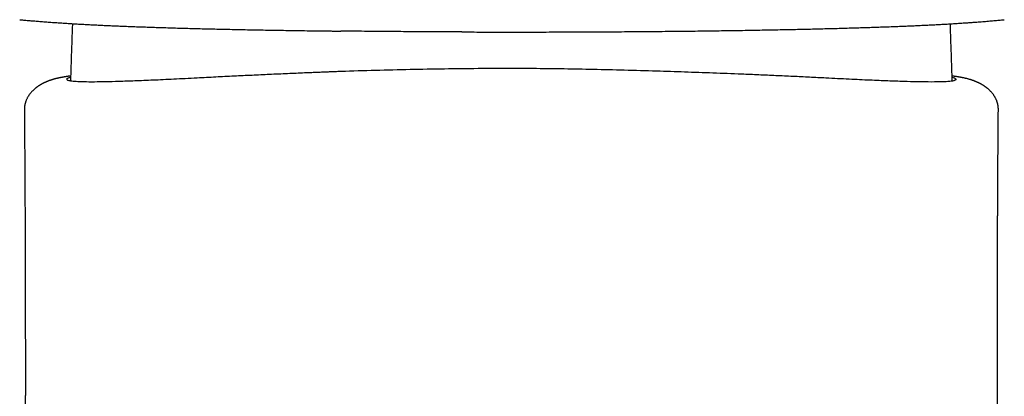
# Model space of a CAD drawing. Header units: millimetres. Extents: x 8 to 813, y 12 to 751.
# Tile 16 of 54: x 335 to 384, y 639 to 657. Entities that reach past the tile are written whole.
import ezdxf

# ---------------------------------------------------------------- set-up
doc = ezdxf.new("R2010")
doc.units = ezdxf.units.MM

msp = doc.modelspace()

# ---------------------------------------------------------------- linework, layer by layer
at = {"color": 7, "linetype": 'Continuous', "lineweight": 30}
for p, q in [((334.882, 657.417), (334.956, 657.41)), ((334.958, 657.411), (334.956, 657.411)), ((383.536, 657.41), (383.607, 657.417)), ((359.304, 656.806), (359.304, 656.806)), ((359.304, 656.805), (359.322, 656.805)), ((359.322, 656.805), (359.339, 656.805)), ((359.339, 656.806), (359.339, 656.806)), ((380.938, 657.157), (380.936, 657.213))]:
    msp.add_line(p, q, dxfattribs=at)
for points, knots in [([(334.958, 657.41), (335.036, 657.403), (335.193, 657.389), (335.437, 657.368), (335.689, 657.347), (335.949, 657.326), (336.22, 657.305), (336.5, 657.285), (336.77, 657.266), (337.029, 657.249), (337.273, 657.233), (337.525, 657.218), (337.786, 657.202), (338.055, 657.187), (338.334, 657.172), (338.621, 657.158), (338.915, 657.144), (339.217, 657.13), (339.526, 657.116), (339.844, 657.103), (340.168, 657.09), (340.5, 657.077), (340.839, 657.064), (341.188, 657.052), (341.549, 657.04), (341.921, 657.028), (342.305, 657.016), (342.696, 657.004), (343.095, 656.993), (343.5, 656.982), (343.91, 656.972), (344.325, 656.961), (344.746, 656.951), (345.173, 656.942), (345.606, 656.933), (346.044, 656.924), (346.486, 656.915), (346.931, 656.907), (347.377, 656.899), (347.829, 656.892), (348.216, 656.885), (348.454, 656.882), (348.539, 656.881)], [0, 0, 0, 0, 0.030947, 0.061977, 0.093052, 0.124137, 0.155199, 0.186216, 0.217179, 0.241467, 0.265717, 0.289931, 0.314112, 0.338261, 0.362383, 0.386418, 0.410255, 0.433995, 0.457686, 0.481377, 0.505118, 0.528533, 0.552081, 0.575764, 0.599573, 0.623968, 0.648425, 0.672908, 0.697378, 0.721797, 0.746132, 0.770373, 0.794536, 0.81871, 0.842902, 0.867118, 0.891364, 0.91521, 0.939088, 0.962982, 0.986878, 1, 1, 1, 1]), ([(359.339, 656.805), (359.491, 656.805), (359.859, 656.805), (360.443, 656.806), (361.089, 656.807), (361.733, 656.809), (362.375, 656.811), (363.015, 656.813), (363.635, 656.816), (364.235, 656.82), (364.814, 656.824), (365.39, 656.828), (365.963, 656.832), (366.533, 656.837), (367.091, 656.843), (367.636, 656.849), (368.17, 656.855), (368.701, 656.861), (369.228, 656.868), (369.75, 656.876), (370.268, 656.883), (370.781, 656.891), (371.271, 656.9), (371.738, 656.908), (372.183, 656.916), (372.624, 656.925), (373.058, 656.934), (373.486, 656.943), (373.909, 656.953), (374.325, 656.962), (374.734, 656.973), (375.138, 656.983), (375.536, 656.994), (375.927, 657.005), (376.309, 657.017), (376.681, 657.028), (377.043, 657.04), (377.397, 657.052), (377.745, 657.065), (378.086, 657.077), (378.42, 657.09), (378.745, 657.104), (379.062, 657.117), (379.37, 657.131), (379.669, 657.145), (379.961, 657.159), (380.242, 657.174), (380.515, 657.188), (380.778, 657.203), (381.032, 657.219), (381.277, 657.234), (381.513, 657.249), (381.74, 657.265), (381.96, 657.28), (382.204, 657.298), (382.469, 657.318), (382.751, 657.341), (383.022, 657.364), (383.284, 657.387), (383.452, 657.402), (383.536, 657.41)], [0, 0, 0, 0, 0.014266, 0.03453, 0.054768, 0.074982, 0.095172, 0.11534, 0.135486, 0.153937, 0.172372, 0.190794, 0.209205, 0.227608, 0.246007, 0.26358, 0.281173, 0.298784, 0.316406, 0.334037, 0.351672, 0.369307, 0.386939, 0.402766, 0.418585, 0.434394, 0.450193, 0.46598, 0.481754, 0.497513, 0.513261, 0.529054, 0.544877, 0.56072, 0.57657, 0.59213, 0.607672, 0.623185, 0.638659, 0.654412, 0.670136, 0.685839, 0.701528, 0.717211, 0.732894, 0.748583, 0.764253, 0.77994, 0.795647, 0.811372, 0.827118, 0.842601, 0.858103, 0.873621, 0.889152, 0.911352, 0.933554, 0.955743, 0.9779, 1, 1, 1, 1]), ([(337.488, 657.157), (337.475, 656.8), (337.453, 656.176), (337.425, 655.318), (337.407, 654.748), (337.4, 654.446), (337.398, 654.378)], [0, 0, 0, 0, 0.385074, 0.673856, 0.92622, 1, 1, 1, 1]), ([(337.49, 657.22), (337.49, 657.219), (337.489, 657.198), (337.488, 657.176), (337.488, 657.157)], [0, 0, 0, 0, 0.05479, 1, 1, 1, 1]), ([(348.539, 656.881), (348.637, 656.879), (348.917, 656.875), (349.384, 656.868), (349.871, 656.862), (350.175, 656.858), (350.293, 656.857)], [0, 0, 0, 0, 0.170479, 0.486586, 0.80186, 1, 1, 1, 1]), ([(350.293, 656.857), (350.361, 656.856), (350.52, 656.854), (350.68, 656.852), (350.771, 656.851)], [0, 0, 0, 0, 0.432587, 1, 1, 1, 1]), ([(356.757, 656.809), (356.749, 656.809), (356.526, 656.81), (356.092, 656.811), (355.456, 656.814), (354.851, 656.817), (354.277, 656.821), (353.893, 656.823), (353.668, 656.825), (353.6, 656.825), (353.532, 656.826), (353.464, 656.826), (353.396, 656.827), (353.322, 656.827), (353.107, 656.829), (352.733, 656.832), (352.209, 656.837), (351.689, 656.842), (351.283, 656.846), (351.048, 656.848), (350.961, 656.849), (350.934, 656.85), (350.907, 656.85), (350.88, 656.85), (350.853, 656.851), (350.817, 656.851), (350.79, 656.851), (350.772, 656.851)], [0, 0, 0, 0, 0.00441, 0.109278, 0.21406, 0.318878, 0.409152, 0.499313, 0.510641, 0.521969, 0.533295, 0.54462, 0.555944, 0.567277, 0.582098, 0.66342, 0.755467, 0.847166, 0.927606, 0.962931, 0.967554, 0.972176, 0.976798, 0.981419, 0.98604, 0.990659, 1, 1, 1, 1]), ([(356.757, 656.809), (356.848, 656.809), (357.094, 656.808), (357.494, 656.807), (357.956, 656.806), (358.413, 656.805), (358.862, 656.805), (359.159, 656.805), (359.304, 656.805)], [0, 0, 0, 0, 0.107193, 0.290788, 0.471856, 0.651082, 0.829157, 1, 1, 1, 1]), ([(381.027, 654.378), (381.024, 654.479), (381.016, 654.808), (380.998, 655.396), (380.97, 656.222), (380.949, 656.818), (380.938, 657.157)], [0, 0, 0, 0, 0.108664, 0.355483, 0.634829, 1, 1, 1, 1]), ([(359.213, 654.998), (358.665, 654.997), (357.556, 654.994), (355.88, 654.975), (354.181, 654.945), (352.472, 654.903), (351.271, 654.866), (350.559, 654.841), (350.321, 654.832), (350.073, 654.822), (349.815, 654.812), (349.546, 654.801), (349.267, 654.79), (348.794, 654.77), (348.109, 654.74), (347.241, 654.701), (346.358, 654.66), (345.471, 654.617), (344.56, 654.572), (343.755, 654.53), (343.069, 654.494), (342.51, 654.466), (341.981, 654.441), (341.485, 654.419), (341.019, 654.399), (340.443, 654.377), (339.798, 654.354), (339.133, 654.337), (338.544, 654.329), (338.047, 654.331), (337.658, 654.346), (337.395, 654.372), (337.246, 654.41), (337.208, 654.45), (337.215, 654.481), (337.229, 654.499), (337.251, 654.517), (337.283, 654.535), (337.323, 654.552), (337.363, 654.567), (337.393, 654.576), (337.403, 654.579)], [0, 0, 0, 0, 0.043808, 0.088779, 0.134917, 0.182227, 0.230712, 0.237267, 0.244177, 0.25144, 0.259057, 0.267029, 0.275354, 0.284034, 0.309726, 0.338094, 0.365686, 0.395412, 0.427271, 0.461265, 0.484066, 0.506554, 0.528728, 0.550588, 0.572135, 0.593369, 0.63489, 0.675159, 0.714178, 0.759347, 0.802718, 0.844295, 0.884079, 0.922073, 0.934206, 0.94628, 0.958296, 0.970253, 0.982152, 0.993992, 1, 1, 1, 1]), ([(381.022, 654.574), (381.063, 654.562), (381.189, 654.526), (381.216, 654.484), (381.211, 654.452), (381.204, 654.44), (381.193, 654.429), (381.176, 654.419), (381.155, 654.409), (381.128, 654.399), (381.077, 654.385), (380.985, 654.369), (380.781, 654.347), (380.431, 654.332), (379.908, 654.329), (379.298, 654.337), (378.634, 654.354), (377.854, 654.381), (376.954, 654.418), (375.929, 654.465), (374.919, 654.517), (373.978, 654.566), (373.152, 654.605), (372.313, 654.644), (371.466, 654.681), (370.434, 654.723), (369.214, 654.771), (367.808, 654.821), (366.343, 654.868), (364.836, 654.912), (363.303, 654.949), (361.855, 654.976), (360.501, 654.994), (359.63, 654.997), (359.213, 654.998)], [0, 0, 0, 0, 0.024264, 0.073759, 0.08217, 0.090671, 0.099261, 0.107941, 0.11671, 0.125568, 0.134517, 0.159585, 0.185331, 0.232986, 0.282807, 0.321999, 0.362438, 0.404124, 0.447057, 0.49124, 0.536672, 0.566595, 0.595807, 0.624307, 0.652096, 0.679173, 0.722714, 0.76428, 0.803872, 0.848773, 0.890835, 0.930058, 0.966446, 1, 1, 1, 1]), ([(337.405, 654.629), (337.4, 654.628), (337.386, 654.626), (337.363, 654.623), (337.336, 654.619), (337.311, 654.616), (337.288, 654.612), (337.264, 654.609), (337.239, 654.605), (337.213, 654.601), (337.185, 654.596), (337.155, 654.592), (337.123, 654.586), (337.089, 654.581), (337.055, 654.575), (337.024, 654.57), (336.995, 654.564), (336.967, 654.559), (336.938, 654.554), (336.906, 654.548), (336.873, 654.541), (336.839, 654.534), (336.809, 654.528), (336.78, 654.521), (336.753, 654.515), (336.726, 654.509), (336.699, 654.503), (336.674, 654.496), (336.651, 654.491), (336.629, 654.485), (336.609, 654.48), (336.586, 654.473), (336.56, 654.466), (336.534, 654.459), (336.51, 654.452), (336.491, 654.446), (336.476, 654.441), (336.462, 654.436), (336.449, 654.432), (336.437, 654.428), (336.424, 654.424), (336.407, 654.419), (336.389, 654.412), (336.368, 654.405), (336.348, 654.398), (336.33, 654.391), (336.314, 654.385), (336.297, 654.378), (336.278, 654.371), (336.257, 654.362), (336.232, 654.352), (336.204, 654.341), (336.178, 654.329), (336.155, 654.319), (336.137, 654.311), (336.124, 654.304), (336.111, 654.299), (336.098, 654.292), (336.08, 654.284), (336.06, 654.274), (336.039, 654.263), (336.018, 654.252), (336, 654.243), (335.984, 654.234), (335.969, 654.225), (335.953, 654.216), (335.937, 654.207), (335.921, 654.198), (335.905, 654.189), (335.886, 654.177), (335.865, 654.164), (335.843, 654.15), (335.819, 654.135), (335.797, 654.12), (335.775, 654.105), (335.756, 654.091), (335.739, 654.079), (335.724, 654.068), (335.71, 654.058), (335.695, 654.046), (335.675, 654.03), (335.647, 654.008), (335.614, 653.98), (335.578, 653.948), (335.542, 653.914), (335.508, 653.88), (335.466, 653.836), (335.417, 653.78), (335.363, 653.71), (335.321, 653.649), (335.287, 653.593), (335.258, 653.543), (335.231, 653.489), (335.208, 653.437), (335.19, 653.39), (335.176, 653.35), (335.166, 653.319), (335.158, 653.293), (335.151, 653.268), (335.144, 653.24), (335.137, 653.207), (335.13, 653.169), (335.124, 653.134), (335.12, 653.098), (335.116, 653.061), (335.113, 653.013), (335.113, 652.977), (335.113, 652.957)], [0, 0, 0, 0, 0.006373, 0.021039, 0.034811, 0.047686, 0.059672, 0.071914, 0.084457, 0.097972, 0.11246, 0.127919, 0.143371, 0.162911, 0.180934, 0.197442, 0.212596, 0.227648, 0.242859, 0.260991, 0.279325, 0.297589, 0.315817, 0.329176, 0.343948, 0.358559, 0.372259, 0.385241, 0.397829, 0.407568, 0.417346, 0.428023, 0.440084, 0.4527, 0.464314, 0.471613, 0.478267, 0.484229, 0.489497, 0.494109, 0.499395, 0.506017, 0.51398, 0.522278, 0.530657, 0.537855, 0.543875, 0.549958, 0.556966, 0.564879, 0.57467, 0.58486, 0.594773, 0.60298, 0.609425, 0.614095, 0.61768, 0.622449, 0.628494, 0.635824, 0.64373, 0.651011, 0.657088, 0.66196, 0.666555, 0.671636, 0.677208, 0.681931, 0.687129, 0.693159, 0.700042, 0.707536, 0.714184, 0.722251, 0.728878, 0.734856, 0.74018, 0.744846, 0.748849, 0.752411, 0.758816, 0.766982, 0.776939, 0.788563, 0.799722, 0.810146, 0.820143, 0.837844, 0.855062, 0.871817, 0.880832, 0.891849, 0.903759, 0.914239, 0.923575, 0.931193, 0.937068, 0.940886, 0.945152, 0.950197, 0.956035, 0.962681, 0.970154, 0.974993, 0.981548, 0.989864, 1, 1, 1, 1]), ([(383.312, 652.957), (383.312, 652.977), (383.312, 653.013), (383.309, 653.061), (383.305, 653.098), (383.301, 653.134), (383.296, 653.169), (383.289, 653.205), (383.282, 653.238), (383.275, 653.266), (383.268, 653.29), (383.261, 653.314), (383.253, 653.34), (383.242, 653.372), (383.228, 653.409), (383.21, 653.453), (383.187, 653.502), (383.162, 653.552), (383.136, 653.597), (383.104, 653.649), (383.064, 653.707), (383.013, 653.774), (382.958, 653.838), (382.909, 653.888), (382.868, 653.929), (382.835, 653.959), (382.802, 653.988), (382.773, 654.012), (382.748, 654.032), (382.728, 654.048), (382.711, 654.061), (382.693, 654.074), (382.673, 654.089), (382.648, 654.106), (382.625, 654.123), (382.601, 654.138), (382.578, 654.153), (382.555, 654.168), (382.532, 654.182), (382.513, 654.193), (382.496, 654.203), (382.479, 654.213), (382.461, 654.223), (382.442, 654.233), (382.423, 654.244), (382.4, 654.256), (382.378, 654.267), (382.357, 654.278), (382.341, 654.286), (382.327, 654.292), (382.315, 654.298), (382.305, 654.303), (382.294, 654.308), (382.279, 654.315), (382.259, 654.324), (382.234, 654.335), (382.207, 654.347), (382.18, 654.358), (382.156, 654.368), (382.134, 654.376), (382.115, 654.383), (382.097, 654.39), (382.077, 654.398), (382.055, 654.405), (382.034, 654.413), (382.015, 654.419), (381.999, 654.425), (381.986, 654.429), (381.973, 654.433), (381.958, 654.438), (381.939, 654.444), (381.898, 654.457), (381.845, 654.472), (381.78, 654.489), (381.721, 654.504), (381.663, 654.517), (381.607, 654.53), (381.561, 654.539), (381.525, 654.547), (381.495, 654.552), (381.465, 654.558), (381.436, 654.563), (381.406, 654.569), (381.373, 654.574), (381.338, 654.58), (381.302, 654.587), (381.266, 654.592), (381.232, 654.598), (381.2, 654.603), (381.171, 654.607), (381.144, 654.611), (381.118, 654.615), (381.087, 654.62), (381.054, 654.624), (381.03, 654.628), (381.02, 654.629)], [0, 0, 0, 0, 0.010136, 0.018452, 0.025008, 0.029846, 0.037178, 0.043715, 0.049476, 0.054474, 0.058724, 0.062432, 0.067068, 0.072925, 0.080355, 0.089088, 0.099099, 0.110132, 0.119998, 0.128186, 0.14417, 0.160575, 0.177419, 0.195016, 0.204792, 0.215416, 0.225724, 0.234507, 0.241789, 0.247593, 0.252171, 0.257596, 0.264086, 0.271633, 0.280288, 0.28641, 0.29383, 0.30196, 0.309167, 0.315363, 0.320712, 0.325667, 0.331997, 0.337625, 0.343493, 0.35108, 0.360399, 0.367027, 0.37283, 0.377743, 0.381769, 0.384913, 0.388043, 0.393608, 0.400942, 0.410033, 0.420331, 0.43032, 0.439883, 0.447961, 0.454919, 0.46142, 0.469256, 0.478502, 0.487466, 0.495116, 0.501458, 0.506498, 0.511106, 0.51816, 0.526373, 0.535696, 0.570758, 0.60009, 0.629133, 0.661767, 0.692135, 0.719735, 0.736118, 0.752349, 0.768403, 0.784282, 0.800121, 0.817283, 0.836124, 0.856644, 0.874588, 0.892211, 0.908532, 0.923552, 0.937271, 0.950246, 0.964172, 0.98506, 1, 1, 1, 1]), ([(335.113, 652.958), (335.114, 652.863), (335.116, 652.676), (335.118, 652.403), (335.12, 652.142), (335.122, 651.894), (335.124, 651.659), (335.125, 651.441), (335.127, 651.239), (335.128, 651.053), (335.129, 650.879), (335.131, 650.716), (335.131, 650.568), (335.132, 650.433), (335.133, 650.311), (335.134, 650.2), (335.134, 650.099), (335.135, 650.009), (335.135, 649.929), (335.136, 649.86), (335.136, 649.801), (335.137, 649.755), (335.137, 649.718), (335.137, 649.69), (335.137, 649.666), (335.137, 649.647), (335.137, 649.628), (335.137, 649.605), (335.138, 649.576), (335.138, 649.539), (335.138, 649.495), (335.138, 649.444), (335.139, 649.385), (335.139, 649.319), (335.14, 649.189), (335.141, 649), (335.142, 648.757), (335.143, 648.54), (335.144, 648.35), (335.145, 648.189), (335.145, 648.038), (335.146, 647.925), (335.146, 647.846), (335.146, 647.801), (335.147, 647.763), (335.147, 647.733), (335.147, 647.706), (335.147, 647.676), (335.147, 647.635), (335.147, 647.584), (335.148, 647.523), (335.148, 647.453), (335.148, 647.375), (335.149, 647.294), (335.149, 647.213), (335.149, 647.101), (335.15, 646.961), (335.15, 646.803), (335.151, 646.661), (335.151, 646.536), (335.152, 646.421), (335.152, 646.319), (335.152, 646.232), (335.153, 646.156), (335.153, 646.087), (335.153, 646.027), (335.153, 645.975), (335.153, 645.922), (335.154, 645.86), (335.154, 645.783), (335.154, 645.689), (335.154, 645.581), (335.155, 645.463), (335.155, 645.342), (335.155, 645.219), (335.156, 645.094), (335.156, 644.975), (335.156, 644.864), (335.157, 644.762), (335.157, 644.662), (335.157, 644.572), (335.157, 644.496), (335.157, 644.441), (335.157, 644.403), (335.158, 644.38), (335.158, 644.362), (335.158, 644.344), (335.158, 644.321), (335.158, 644.286), (335.158, 644.237), (335.158, 644.172), (335.158, 644.098), (335.158, 644.003), (335.159, 643.894), (335.159, 643.772), (335.159, 643.66), (335.159, 643.548), (335.159, 643.436), (335.16, 643.324), (335.16, 643.22), (335.16, 643.122), (335.16, 643.031), (335.16, 642.947), (335.16, 642.876), (335.16, 642.815), (335.16, 642.758), (335.16, 642.694), (335.161, 642.621), (335.161, 642.554), (335.161, 642.494), (335.161, 642.445), (335.161, 642.393), (335.161, 642.341), (335.161, 642.293), (335.161, 642.255), (335.161, 642.225), (335.161, 642.193), (335.161, 642.152), (335.161, 642.096), (335.161, 642.029), (335.161, 641.955), (335.161, 641.883), (335.161, 641.813), (335.161, 641.747), (335.161, 641.683), (335.161, 641.627), (335.162, 641.582), (335.162, 641.541), (335.162, 641.496), (335.162, 641.44), (335.162, 641.375), (335.162, 641.304), (335.162, 641.233), (335.162, 641.164), (335.162, 641.102), (335.162, 641.049), (335.162, 641.006), (335.162, 640.97), (335.162, 640.939), (335.162, 640.91), (335.162, 640.873), (335.162, 640.826), (335.162, 640.767), (335.162, 640.702), (335.162, 640.635), (335.162, 640.57), (335.162, 640.51), (335.162, 640.453), (335.162, 640.402), (335.162, 640.357), (335.162, 640.319), (335.162, 640.283), (335.162, 640.242), (335.162, 640.192), (335.162, 640.131), (335.162, 640.063), (335.162, 639.989), (335.162, 639.912), (335.162, 639.836), (335.162, 639.773), (335.162, 639.722), (335.162, 639.685), (335.162, 639.649), (335.162, 639.61), (335.162, 639.561), (335.162, 639.503), (335.162, 639.434), (335.162, 639.36), (335.162, 639.286), (335.162, 639.215), (335.162, 639.151), (335.162, 639.094), (335.162, 639.049), (335.162, 639.014), (335.162, 638.98), (335.162, 638.94), (335.162, 638.893), (335.162, 638.84), (335.161, 638.782), (335.161, 638.72), (335.161, 638.657), (335.161, 638.594), (335.161, 638.532), (335.161, 638.475), (335.161, 638.427), (335.161, 638.389), (335.161, 638.355), (335.161, 638.312), (335.161, 638.255), (335.161, 638.183), (335.161, 638.101), (335.161, 638.011), (335.161, 637.928), (335.161, 637.858), (335.161, 637.807), (335.161, 637.767), (335.16, 637.731), (335.16, 637.697), (335.16, 637.658), (335.16, 637.617), (335.16, 637.567), (335.16, 637.511), (335.16, 637.448), (335.16, 637.382), (335.16, 637.316), (335.16, 637.254), (335.16, 637.198), (335.16, 637.148), (335.16, 637.097), (335.16, 637.041), (335.159, 636.98), (335.159, 636.886), (335.159, 636.763), (335.159, 636.621), (335.159, 636.492), (335.158, 636.374), (335.158, 636.258), (335.158, 636.158), (335.158, 636.071), (335.158, 636.001), (335.158, 635.929), (335.157, 635.856), (335.157, 635.785), (335.157, 635.717), (335.157, 635.659), (335.157, 635.612), (335.157, 635.571), (335.157, 635.524), (335.157, 635.465), (335.156, 635.397), (335.156, 635.326), (335.156, 635.255), (335.156, 635.185), (335.156, 635.117), (335.156, 635.055), (335.155, 635.002), (335.155, 634.957), (335.155, 634.915), (335.155, 634.872), (335.155, 634.82), (335.155, 634.762), (335.155, 634.697), (335.154, 634.625), (335.154, 634.554), (335.154, 634.492), (335.154, 634.439), (335.154, 634.389), (335.154, 634.334), (335.153, 634.242), (335.153, 634.116), (335.153, 633.972), (335.152, 633.845), (335.152, 633.742), (335.152, 633.644), (335.151, 633.551), (335.151, 633.474), (335.151, 633.414), (335.151, 633.37), (335.151, 633.326), (335.15, 633.283), (335.15, 633.236), (335.15, 633.186), (335.15, 633.137), (335.15, 633.092), (335.15, 633.049), (335.15, 633.002), (335.149, 632.946), (335.149, 632.886), (335.149, 632.827), (335.149, 632.76), (335.148, 632.685), (335.148, 632.602), (335.148, 632.525), (335.148, 632.447), (335.147, 632.368), (335.147, 632.303), (335.147, 632.252), (335.147, 632.215), (335.147, 632.176), (335.146, 632.136), (335.146, 632.098), (335.146, 632.066), (335.146, 632.037), (335.146, 632.008), (335.146, 631.973), (335.146, 631.932), (335.146, 631.888), (335.145, 631.844), (335.145, 631.804), (335.145, 631.77), (335.145, 631.732), (335.145, 631.683), (335.145, 631.618), (335.144, 631.548), (335.144, 631.479), (335.144, 631.413), (335.143, 631.35), (335.143, 631.292), (335.143, 631.238), (335.143, 631.184), (335.143, 631.13), (335.142, 631.076), (335.142, 631.024), (335.142, 630.972), (335.142, 630.92), (335.142, 630.87), (335.141, 630.823), (335.141, 630.778), (335.141, 630.731), (335.141, 630.671), (335.14, 630.598), (335.14, 630.516), (335.14, 630.437), (335.14, 630.367), (335.139, 630.307), (335.139, 630.257), (335.139, 630.207), (335.139, 630.137), (335.138, 630.045), (335.138, 629.936), (335.137, 629.821), (335.137, 629.706), (335.136, 629.59), (335.136, 629.467), (335.135, 629.342), (335.135, 629.232), (335.135, 629.152), (335.134, 629.096), (335.134, 629.045), (335.134, 629), (335.134, 628.957), (335.134, 628.914), (335.133, 628.873), (335.133, 628.837), (335.133, 628.8), (335.133, 628.759), (335.133, 628.71), (335.133, 628.658), (335.132, 628.604), (335.132, 628.549), (335.132, 628.492), (335.132, 628.436), (335.132, 628.378), (335.131, 628.317), (335.131, 628.258), (335.131, 628.209), (335.131, 628.166), (335.131, 628.123), (335.13, 628.074), (335.13, 628.02), (335.13, 627.967), (335.13, 627.917), (335.13, 627.871), (335.129, 627.827), (335.129, 627.783), (335.129, 627.741), (335.129, 627.702), (335.129, 627.669), (335.129, 627.638), (335.128, 627.534), (335.128, 627.367), (335.127, 627.135), (335.126, 626.911), (335.125, 626.672), (335.125, 626.489), (335.124, 626.361), (335.124, 626.294), (335.124, 626.224), (335.124, 626.15), (335.123, 626.075), (335.123, 625.995), (335.123, 625.917), (335.123, 625.845), (335.122, 625.78), (335.122, 625.718), (335.122, 625.66), (335.122, 625.607), (335.122, 625.553), (335.122, 625.492), (335.121, 625.42), (335.121, 625.333), (335.121, 625.239), (335.121, 625.146), (335.12, 625.06), (335.12, 624.985), (335.12, 624.92), (335.12, 624.863), (335.12, 624.81), (335.12, 624.757), (335.119, 624.701), (335.119, 624.643), (335.119, 624.59), (335.119, 624.541), (335.119, 624.495), (335.119, 624.449), (335.119, 624.409), (335.119, 624.372), (335.119, 624.336), (335.118, 624.298), (335.118, 624.261), (335.118, 624.229), (335.118, 624.196), (335.118, 624.157), (335.118, 624.112), (335.118, 624.067), (335.118, 624.026), (335.118, 623.985), (335.118, 623.938), (335.118, 623.881), (335.117, 623.819), (335.117, 623.751), (335.117, 623.683), (335.117, 623.614), (335.117, 623.549), (335.117, 623.486), (335.117, 623.422), (335.117, 623.354), (335.116, 623.284), (335.116, 623.221), (335.116, 623.166), (335.116, 623.114), (335.116, 623.059), (335.116, 623.002), (335.116, 622.948), (335.116, 622.893), (335.116, 622.835), (335.116, 622.78), (335.116, 622.726), (335.116, 622.669), (335.116, 622.612), (335.115, 622.565), (335.115, 622.522), (335.115, 622.48), (335.115, 622.439), (335.115, 622.402), (335.115, 622.367), (335.115, 622.33), (335.115, 622.288), (335.115, 622.233), (335.115, 622.16), (335.115, 622.075), (335.115, 621.986), (335.115, 621.898), (335.115, 621.811), (335.115, 621.721), (335.115, 621.636), (335.115, 621.561), (335.115, 621.502), (335.115, 621.454), (335.115, 621.409), (335.115, 621.367), (335.115, 621.322), (335.114, 621.276), (335.114, 621.234), (335.114, 621.2), (335.114, 621.169), (335.114, 621.135), (335.114, 621.095), (335.114, 621.044), (335.114, 620.98), (335.114, 620.933), (335.114, 620.906)], [0, 0, 0, 0, 0.008949, 0.017498, 0.025645, 0.033389, 0.040729, 0.047664, 0.053831, 0.059635, 0.065077, 0.070156, 0.07487, 0.078998, 0.082799, 0.086272, 0.089416, 0.092231, 0.094717, 0.096873, 0.0987, 0.100232, 0.101236, 0.102111, 0.102857, 0.103475, 0.103975, 0.104638, 0.105588, 0.106712, 0.108079, 0.109687, 0.111538, 0.113632, 0.115868, 0.123706, 0.131305, 0.138663, 0.144019, 0.14908, 0.153773, 0.158098, 0.159696, 0.161157, 0.162342, 0.163251, 0.163935, 0.164861, 0.166136, 0.167762, 0.169631, 0.171817, 0.174319, 0.176924, 0.179455, 0.181915, 0.187425, 0.192531, 0.196748, 0.200641, 0.204238, 0.207595, 0.210109, 0.212469, 0.214676, 0.216595, 0.21808, 0.219564, 0.221506, 0.223905, 0.226763, 0.230321, 0.234025, 0.237798, 0.241641, 0.245554, 0.249537, 0.252717, 0.255939, 0.259163, 0.262008, 0.264388, 0.266299, 0.267165, 0.267885, 0.268458, 0.268908, 0.269576, 0.270573, 0.27217, 0.274224, 0.276658, 0.279062, 0.283136, 0.286928, 0.290438, 0.293664, 0.297431, 0.300875, 0.304124, 0.307179, 0.310038, 0.31267, 0.315052, 0.316642, 0.318415, 0.320369, 0.322615, 0.325254, 0.326695, 0.32823, 0.32986, 0.331568, 0.333076, 0.334289, 0.335208, 0.335876, 0.337278, 0.339037, 0.341151, 0.343502, 0.345956, 0.347956, 0.350019, 0.352125, 0.353914, 0.355262, 0.356373, 0.357747, 0.359485, 0.361589, 0.363874, 0.366097, 0.368257, 0.370354, 0.371875, 0.373232, 0.374364, 0.37527, 0.376095, 0.377144, 0.378678, 0.380536, 0.382679, 0.384778, 0.386797, 0.388692, 0.390463, 0.392102, 0.393516, 0.394674, 0.395649, 0.396886, 0.398465, 0.400387, 0.402605, 0.404761, 0.407378, 0.409759, 0.411901, 0.413304, 0.414465, 0.415435, 0.416634, 0.418151, 0.419988, 0.422116, 0.424572, 0.426897, 0.42909, 0.431153, 0.432972, 0.434409, 0.435301, 0.436321, 0.437564, 0.43903, 0.440719, 0.442534, 0.444507, 0.446476, 0.44844, 0.450401, 0.452265, 0.453754, 0.454889, 0.455843, 0.45697, 0.458897, 0.461191, 0.463751, 0.466547, 0.46958, 0.471499, 0.473098, 0.474351, 0.475335, 0.4764, 0.477592, 0.478908, 0.480327, 0.4822, 0.484172, 0.486243, 0.488382, 0.49032, 0.492083, 0.493558, 0.495083, 0.496819, 0.498766, 0.500839, 0.505624, 0.510234, 0.514129, 0.517749, 0.521239, 0.525012, 0.52713, 0.529339, 0.531615, 0.53387, 0.536096, 0.538284, 0.54024, 0.541531, 0.542668, 0.544089, 0.54593, 0.548211, 0.550437, 0.552561, 0.554853, 0.557013, 0.558963, 0.560625, 0.562, 0.563167, 0.564493, 0.566102, 0.56795, 0.56998, 0.572191, 0.574631, 0.576614, 0.578073, 0.579542, 0.581275, 0.583251, 0.588107, 0.593096, 0.596709, 0.599994, 0.602776, 0.605859, 0.608674, 0.610048, 0.611456, 0.612796, 0.614103, 0.615545, 0.617144, 0.618783, 0.620174, 0.621363, 0.622755, 0.624596, 0.626572, 0.628385, 0.630079, 0.632864, 0.635421, 0.6378, 0.640096, 0.642678, 0.645207, 0.646253, 0.647394, 0.648633, 0.649956, 0.651157, 0.652162, 0.65297, 0.653827, 0.654883, 0.65621, 0.657683, 0.65905, 0.660305, 0.661392, 0.662274, 0.66383, 0.665964, 0.668345, 0.670427, 0.672418, 0.674511, 0.676274, 0.677905, 0.679587, 0.681278, 0.682926, 0.684685, 0.68614, 0.687823, 0.689474, 0.690884, 0.692207, 0.693661, 0.695236, 0.697899, 0.700433, 0.702942, 0.705294, 0.706984, 0.708498, 0.709951, 0.711674, 0.715097, 0.718513, 0.721922, 0.72585, 0.729253, 0.73276, 0.737326, 0.741013, 0.74297, 0.744796, 0.74634, 0.747673, 0.749021, 0.750401, 0.751679, 0.752801, 0.753836, 0.75511, 0.756616, 0.758398, 0.759992, 0.761714, 0.763536, 0.76526, 0.766993, 0.768989, 0.770902, 0.772491, 0.773658, 0.774893, 0.776519, 0.778237, 0.779891, 0.781547, 0.782877, 0.78423, 0.785598, 0.786979, 0.788218, 0.789211, 0.790064, 0.79115, 0.798959, 0.805637, 0.812869, 0.819859, 0.827969, 0.830008, 0.831807, 0.834258, 0.836536, 0.838768, 0.841247, 0.844033, 0.846026, 0.847979, 0.85012, 0.85189, 0.853335, 0.85513, 0.85696, 0.858998, 0.861903, 0.865057, 0.867795, 0.870639, 0.87305, 0.874797, 0.876761, 0.87836, 0.879796, 0.881663, 0.88357, 0.885238, 0.886608, 0.888136, 0.889628, 0.890843, 0.891946, 0.893014, 0.894265, 0.895461, 0.896467, 0.89731, 0.898545, 0.90006, 0.901535, 0.902751, 0.903889, 0.905388, 0.907115, 0.909216, 0.911235, 0.913428, 0.915633, 0.917662, 0.919521, 0.921485, 0.923672, 0.925883, 0.928021, 0.929605, 0.930982, 0.932894, 0.93478, 0.936233, 0.937952, 0.939983, 0.941605, 0.943105, 0.945082, 0.94694, 0.948379, 0.949531, 0.95092, 0.952289, 0.953424, 0.954387, 0.955528, 0.956905, 0.958289, 0.960693, 0.963691, 0.966256, 0.969032, 0.971887, 0.974419, 0.977451, 0.97984, 0.981414, 0.983003, 0.984332, 0.985549, 0.986973, 0.988552, 0.989926, 0.990838, 0.991768, 0.992814, 0.993996, 0.995546, 0.997546, 1, 1, 1, 1]), ([(383.311, 620.906), (383.311, 620.925), (383.311, 620.961), (383.311, 621.017), (383.311, 621.068), (383.311, 621.116), (383.311, 621.158), (383.311, 621.2), (383.311, 621.246), (383.311, 621.291), (383.311, 621.333), (383.311, 621.371), (383.311, 621.409), (383.311, 621.452), (383.311, 621.5), (383.311, 621.55), (383.311, 621.598), (383.311, 621.643), (383.311, 621.689), (383.31, 621.738), (383.31, 621.816), (383.31, 621.92), (383.31, 622.055), (383.31, 622.19), (383.31, 622.326), (383.31, 622.442), (383.31, 622.537), (383.31, 622.614), (383.31, 622.689), (383.31, 622.76), (383.309, 622.818), (383.309, 622.867), (383.309, 622.916), (383.309, 622.971), (383.309, 623.029), (383.309, 623.084), (383.309, 623.143), (383.309, 623.208), (383.309, 623.279), (383.309, 623.35), (383.309, 623.421), (383.308, 623.49), (383.308, 623.561), (383.308, 623.637), (383.308, 623.718), (383.308, 623.81), (383.308, 623.898), (383.307, 623.993), (383.307, 624.088), (383.307, 624.187), (383.307, 624.273), (383.307, 624.347), (383.306, 624.413), (383.306, 624.478), (383.306, 624.54), (383.306, 624.595), (383.306, 624.645), (383.306, 624.694), (383.306, 624.745), (383.306, 624.794), (383.305, 624.837), (383.305, 624.875), (383.305, 624.912), (383.305, 624.953), (383.305, 624.995), (383.305, 625.034), (383.305, 625.074), (383.305, 625.122), (383.305, 625.177), (383.304, 625.234), (383.304, 625.285), (383.304, 625.329), (383.304, 625.375), (383.304, 625.427), (383.304, 625.488), (383.304, 625.554), (383.303, 625.621), (383.303, 625.685), (383.303, 625.737), (383.303, 625.783), (383.303, 625.825), (383.303, 625.867), (383.302, 625.906), (383.302, 625.949), (383.302, 625.999), (383.302, 626.051), (383.302, 626.098), (383.302, 626.141), (383.302, 626.187), (383.301, 626.235), (383.301, 626.281), (383.301, 626.323), (383.301, 626.365), (383.301, 626.409), (383.301, 626.453), (383.301, 626.498), (383.3, 626.548), (383.3, 626.605), (383.3, 626.66), (383.3, 626.706), (383.3, 626.739), (383.3, 626.767), (383.3, 626.797), (383.299, 626.829), (383.299, 626.864), (383.299, 626.916), (383.299, 626.989), (383.299, 627.084), (383.298, 627.178), (383.298, 627.271), (383.298, 627.365), (383.297, 627.458), (383.297, 627.546), (383.297, 627.624), (383.296, 627.696), (383.296, 627.771), (383.296, 627.842), (383.296, 627.91), (383.295, 627.972), (383.295, 628.034), (383.295, 628.092), (383.295, 628.147), (383.294, 628.201), (383.294, 628.258), (383.294, 628.307), (383.294, 628.35), (383.294, 628.39), (383.293, 628.435), (383.293, 628.482), (383.293, 628.528), (383.293, 628.575), (383.293, 628.627), (383.292, 628.692), (383.292, 628.778), (383.292, 628.88), (383.291, 628.998), (383.291, 629.107), (383.29, 629.21), (383.29, 629.3), (383.29, 629.392), (383.289, 629.472), (383.289, 629.543), (383.289, 629.601), (383.289, 629.659), (383.288, 629.718), (383.288, 629.778), (383.288, 629.837), (383.288, 629.894), (383.287, 629.944), (383.287, 629.988), (383.287, 630.029), (383.287, 630.075), (383.287, 630.124), (383.286, 630.175), (383.286, 630.221), (383.286, 630.263), (383.286, 630.299), (383.286, 630.33), (383.286, 630.361), (383.286, 630.397), (383.285, 630.451), (383.285, 630.517), (383.285, 630.593), (383.284, 630.669), (383.284, 630.746), (383.284, 630.826), (383.283, 630.906), (383.283, 630.99), (383.283, 631.079), (383.283, 631.152), (383.282, 631.205), (383.282, 631.234), (383.282, 631.264), (383.282, 631.298), (383.282, 631.338), (383.282, 631.38), (383.281, 631.424), (383.281, 631.466), (383.281, 631.503), (383.281, 631.535), (383.281, 631.576), (383.281, 631.63), (383.28, 631.698), (383.28, 631.765), (383.28, 631.828), (383.28, 631.889), (383.279, 631.95), (383.279, 632.009), (383.279, 632.069), (383.279, 632.131), (383.279, 632.196), (383.278, 632.264), (383.278, 632.335), (383.278, 632.406), (383.278, 632.468), (383.277, 632.525), (383.277, 632.581), (383.277, 632.643), (383.277, 632.704), (383.276, 632.762), (383.276, 632.814), (383.276, 632.861), (383.276, 632.915), (383.276, 632.976), (383.276, 633.046), (383.275, 633.119), (383.275, 633.186), (383.275, 633.248), (383.275, 633.306), (383.274, 633.368), (383.274, 633.43), (383.274, 633.487), (383.274, 633.544), (383.274, 633.606), (383.273, 633.676), (383.273, 633.746), (383.273, 633.81), (383.273, 633.864), (383.273, 633.912), (383.273, 633.957), (383.272, 634.003), (383.272, 634.053), (383.272, 634.105), (383.272, 634.156), (383.272, 634.207), (383.272, 634.262), (383.272, 634.318), (383.271, 634.371), (383.271, 634.417), (383.271, 634.455), (383.271, 634.489), (383.271, 634.534), (383.271, 634.597), (383.271, 634.677), (383.27, 634.764), (383.27, 634.852), (383.27, 634.934), (383.27, 635.006), (383.27, 635.069), (383.269, 635.127), (383.269, 635.184), (383.269, 635.273), (383.269, 635.396), (383.269, 635.524), (383.268, 635.627), (383.268, 635.702), (383.268, 635.779), (383.268, 635.856), (383.268, 635.932), (383.267, 636.003), (383.267, 636.072), (383.267, 636.143), (383.267, 636.22), (383.267, 636.302), (383.267, 636.382), (383.267, 636.458), (383.267, 636.526), (383.266, 636.58), (383.266, 636.621), (383.266, 636.652), (383.266, 636.687), (383.266, 636.729), (383.266, 636.78), (383.266, 636.835), (383.266, 636.892), (383.266, 636.945), (383.266, 636.997), (383.266, 637.044), (383.266, 637.086), (383.266, 637.122), (383.265, 637.154), (383.265, 637.191), (383.265, 637.241), (383.265, 637.306), (383.265, 637.379), (383.265, 637.45), (383.265, 637.514), (383.265, 637.571), (383.265, 637.628), (383.265, 637.681), (383.265, 637.728), (383.265, 637.764), (383.265, 637.8), (383.265, 637.84), (383.265, 637.891), (383.264, 637.949), (383.264, 638.006), (383.264, 638.062), (383.264, 638.115), (383.264, 638.171), (383.264, 638.232), (383.264, 638.293), (383.264, 638.348), (383.264, 638.394), (383.264, 638.429), (383.264, 638.46), (383.264, 638.491), (383.264, 638.539), (383.264, 638.605), (383.264, 638.69), (383.264, 638.782), (383.264, 638.868), (383.264, 638.942), (383.264, 639), (383.264, 639.053), (383.264, 639.108), (383.263, 639.169), (383.263, 639.237), (383.263, 639.307), (383.263, 639.38), (383.263, 639.455), (383.263, 639.527), (383.263, 639.593), (383.263, 639.65), (383.263, 639.704), (383.263, 639.76), (383.263, 639.822), (383.263, 639.89), (383.263, 639.961), (383.263, 640.032), (383.263, 640.102), (383.263, 640.168), (383.263, 640.229), (383.263, 640.282), (383.263, 640.331), (383.263, 640.389), (383.263, 640.46), (383.263, 640.546), (383.263, 640.637), (383.263, 640.73), (383.263, 640.82), (383.263, 640.899), (383.263, 640.968), (383.263, 641.035), (383.263, 641.107), (383.263, 641.186), (383.264, 641.27), (383.264, 641.356), (383.264, 641.433), (383.264, 641.498), (383.264, 641.549), (383.264, 641.595), (383.264, 641.64), (383.264, 641.689), (383.264, 641.742), (383.264, 641.799), (383.264, 641.859), (383.264, 641.919), (383.264, 641.982), (383.264, 642.047), (383.264, 642.111), (383.264, 642.169), (383.264, 642.216), (383.264, 642.253), (383.264, 642.287), (383.264, 642.324), (383.264, 642.369), (383.264, 642.422), (383.265, 642.482), (383.265, 642.548), (383.265, 642.619), (383.265, 642.682), (383.265, 642.738), (383.265, 642.782), (383.265, 642.822), (383.265, 642.854), (383.265, 642.878), (383.265, 642.9), (383.265, 642.925), (383.265, 642.958), (383.265, 643.002), (383.265, 643.057), (383.265, 643.124), (383.265, 643.2), (383.266, 643.28), (383.266, 643.36), (383.266, 643.45), (383.266, 643.55), (383.266, 643.658), (383.266, 643.759), (383.267, 643.853), (383.267, 643.943), (383.267, 644.034), (383.267, 644.115), (383.267, 644.186), (383.267, 644.246), (383.268, 644.304), (383.268, 644.354), (383.268, 644.391), (383.268, 644.418), (383.268, 644.439), (383.268, 644.461), (383.268, 644.489), (383.268, 644.521), (383.268, 644.559), (383.268, 644.602), (383.268, 644.661), (383.269, 644.74), (383.269, 644.841), (383.269, 644.953), (383.269, 645.076), (383.27, 645.198), (383.27, 645.319), (383.27, 645.437), (383.271, 645.561), (383.271, 645.691), (383.271, 645.798), (383.272, 645.876), (383.272, 645.92), (383.272, 645.954), (383.272, 645.977), (383.272, 645.996), (383.272, 646.014), (383.272, 646.035), (383.272, 646.066), (383.272, 646.109), (383.273, 646.164), (383.273, 646.228), (383.273, 646.331), (383.274, 646.468), (383.274, 646.634), (383.275, 646.796), (383.275, 646.956), (383.276, 647.114), (383.277, 647.269), (383.277, 647.422), (383.278, 647.542), (383.278, 647.627), (383.278, 647.675), (383.278, 647.715), (383.279, 647.752), (383.279, 647.791), (383.279, 647.836), (383.279, 647.89), (383.279, 647.952), (383.28, 648.081), (383.281, 648.278), (383.282, 648.486), (383.283, 648.643), (383.283, 648.748), (383.284, 648.853), (383.284, 648.959), (383.285, 649.063), (383.285, 649.165), (383.286, 649.262), (383.286, 649.352), (383.287, 649.428), (383.287, 649.49), (383.287, 649.536), (383.288, 649.569), (383.288, 649.594), (383.288, 649.615), (383.288, 649.636), (383.288, 649.661), (383.288, 649.693), (383.289, 649.738), (383.289, 649.799), (383.289, 649.877), (383.29, 649.969), (383.291, 650.074), (383.291, 650.193), (383.292, 650.324), (383.293, 650.465), (383.294, 650.618), (383.295, 650.783), (383.296, 650.96), (383.298, 651.15), (383.299, 651.352), (383.301, 651.574), (383.303, 651.816), (383.305, 652.081), (383.307, 652.36), (383.309, 652.654), (383.311, 652.855), (383.312, 652.958)], [0, 0, 0, 0, 0.001742, 0.003458, 0.005176, 0.006671, 0.007895, 0.009167, 0.010607, 0.012126, 0.013432, 0.01455, 0.015662, 0.016979, 0.018519, 0.020209, 0.021679, 0.02295, 0.024395, 0.026037, 0.027543, 0.031659, 0.03576, 0.040133, 0.044366, 0.048417, 0.051025, 0.053216, 0.055611, 0.0581, 0.05977, 0.061099, 0.06261, 0.064444, 0.066154, 0.06805, 0.069617, 0.071631, 0.074138, 0.076308, 0.078271, 0.080784, 0.082736, 0.08487, 0.087905, 0.090353, 0.093455, 0.096083, 0.099286, 0.102381, 0.105311, 0.107293, 0.109356, 0.111439, 0.11337, 0.115131, 0.11658, 0.118106, 0.119714, 0.121332, 0.122695, 0.123722, 0.124872, 0.126191, 0.127547, 0.128769, 0.129852, 0.131286, 0.133241, 0.135054, 0.136608, 0.137934, 0.139186, 0.14096, 0.142795, 0.144839, 0.147119, 0.149131, 0.150768, 0.152009, 0.15341, 0.154714, 0.15589, 0.157063, 0.158789, 0.160557, 0.161958, 0.163134, 0.164617, 0.166228, 0.167629, 0.168875, 0.170199, 0.171592, 0.172965, 0.174312, 0.175797, 0.1776, 0.179695, 0.180944, 0.181919, 0.182719, 0.183623, 0.18465, 0.185762, 0.186837, 0.189525, 0.192603, 0.195707, 0.198372, 0.201248, 0.204522, 0.207094, 0.209478, 0.211736, 0.213899, 0.216468, 0.21839, 0.220197, 0.222286, 0.224189, 0.225676, 0.227398, 0.229234, 0.230994, 0.232037, 0.233257, 0.234664, 0.236249, 0.237709, 0.238908, 0.240632, 0.242643, 0.24493, 0.248701, 0.252174, 0.255928, 0.258914, 0.261848, 0.264309, 0.267544, 0.269293, 0.271008, 0.272901, 0.274749, 0.276519, 0.278503, 0.280251, 0.281887, 0.283216, 0.284335, 0.285749, 0.287495, 0.288939, 0.290464, 0.291805, 0.292894, 0.293762, 0.294716, 0.295832, 0.297108, 0.299751, 0.301995, 0.304247, 0.306837, 0.309185, 0.311802, 0.314323, 0.31705, 0.32011, 0.321165, 0.321988, 0.322839, 0.32391, 0.325182, 0.32655, 0.327911, 0.32927, 0.330441, 0.331414, 0.332281, 0.334206, 0.336521, 0.338629, 0.340481, 0.342403, 0.344362, 0.346122, 0.347933, 0.350003, 0.351969, 0.353978, 0.356316, 0.358656, 0.360601, 0.362138, 0.363947, 0.365896, 0.367881, 0.369697, 0.371286, 0.372726, 0.374147, 0.376338, 0.378439, 0.380707, 0.383113, 0.384748, 0.386526, 0.388548, 0.390549, 0.392253, 0.393893, 0.395877, 0.398104, 0.400418, 0.402441, 0.404064, 0.40552, 0.406885, 0.408275, 0.409844, 0.411591, 0.413081, 0.414672, 0.416366, 0.418162, 0.419897, 0.421323, 0.422473, 0.423444, 0.424518, 0.426736, 0.429279, 0.432013, 0.434934, 0.437474, 0.439722, 0.441644, 0.443361, 0.445154, 0.447033, 0.45169, 0.456645, 0.45896, 0.461322, 0.463721, 0.466156, 0.468563, 0.470793, 0.472838, 0.474948, 0.477453, 0.480085, 0.482588, 0.484965, 0.48715, 0.489, 0.490052, 0.49095, 0.491944, 0.493258, 0.49489, 0.496711, 0.498465, 0.500143, 0.501747, 0.503264, 0.504588, 0.505695, 0.506593, 0.507559, 0.509221, 0.511269, 0.513647, 0.516078, 0.517855, 0.519641, 0.521434, 0.523182, 0.524634, 0.525761, 0.526632, 0.52797, 0.529539, 0.531339, 0.53339, 0.534913, 0.536559, 0.538329, 0.540222, 0.542231, 0.544045, 0.545427, 0.54649, 0.547358, 0.548315, 0.549372, 0.551808, 0.554492, 0.557376, 0.560414, 0.562539, 0.564326, 0.565849, 0.567524, 0.569454, 0.571593, 0.573815, 0.576093, 0.578427, 0.580771, 0.582844, 0.584597, 0.586144, 0.587878, 0.589831, 0.591978, 0.5942, 0.596482, 0.598627, 0.600775, 0.602684, 0.604323, 0.605737, 0.607269, 0.609707, 0.612451, 0.615303, 0.618247, 0.62118, 0.623648, 0.625654, 0.627639, 0.629923, 0.632442, 0.635051, 0.637743, 0.640467, 0.642282, 0.643849, 0.645194, 0.646591, 0.648116, 0.649769, 0.651553, 0.653472, 0.655311, 0.657259, 0.659316, 0.661431, 0.663253, 0.664716, 0.665821, 0.666742, 0.667871, 0.669275, 0.670955, 0.672868, 0.674924, 0.67712, 0.679456, 0.680892, 0.682345, 0.683593, 0.684592, 0.685342, 0.685848, 0.686644, 0.687688, 0.688981, 0.690752, 0.692844, 0.695256, 0.69783, 0.700318, 0.702716, 0.706307, 0.709678, 0.712831, 0.71572, 0.718486, 0.721317, 0.724218, 0.726079, 0.727967, 0.72987, 0.731469, 0.732631, 0.733412, 0.73394, 0.734629, 0.73548, 0.736494, 0.73767, 0.739009, 0.740511, 0.74325, 0.746404, 0.749919, 0.753751, 0.7579, 0.761382, 0.765059, 0.76893, 0.772995, 0.77725, 0.778965, 0.780339, 0.781374, 0.78207, 0.78254, 0.7831, 0.783772, 0.784554, 0.786006, 0.787731, 0.789728, 0.791983, 0.797375, 0.802554, 0.807521, 0.812608, 0.817497, 0.822331, 0.827122, 0.831852, 0.833567, 0.835059, 0.836328, 0.837377, 0.838516, 0.839921, 0.84161, 0.843583, 0.845768, 0.853778, 0.862058, 0.865266, 0.868514, 0.871802, 0.875131, 0.878442, 0.881479, 0.884721, 0.887525, 0.889891, 0.891819, 0.893311, 0.89422, 0.894952, 0.895644, 0.896182, 0.896936, 0.897929, 0.899162, 0.901178, 0.903619, 0.906486, 0.909777, 0.913491, 0.917629, 0.921999, 0.926758, 0.931905, 0.93744, 0.943361, 0.949668, 0.95636, 0.964165, 0.972433, 0.981162, 0.990352, 1, 1, 1, 1])]:
    msp.add_open_spline(points, degree=3, knots=knots, dxfattribs=at)

doc.saveas('drawing.dxf')
